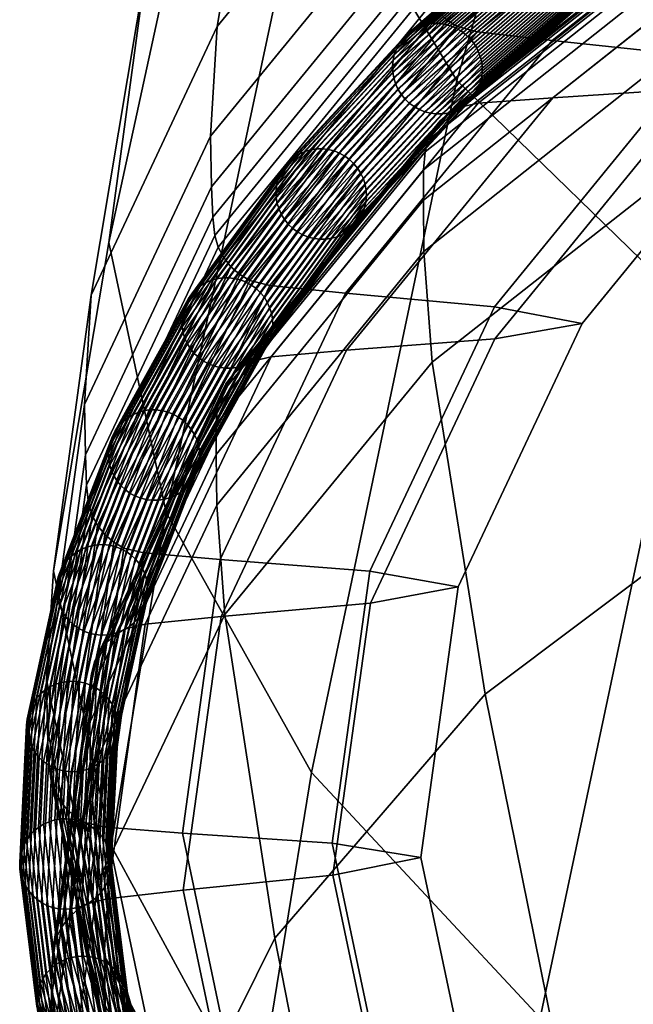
# Model space of a CAD drawing. Header units: millimetres. Extents: x -43 to 657, y -451 to 434.
# Tile 33 of 170: x 5 to 15, y 279 to 294. Entities that reach past the tile are written whole.
import ezdxf

# ---------------------------------------------------------------- set-up
doc = ezdxf.new("R2010")
doc.units = ezdxf.units.MM
doc.layers.add('_P - MAT - F_B - HOR', color=7, linetype='Continuous', lineweight=30, true_color=0xffbf7f)

msp = doc.modelspace()

# ---------------------------------------------------------------- meshes
at = {"layer": '_P - MAT - F_B - HOR'}
mesh = msp.add_polyface(dxfattribs=at)
corners = [(15.764, 289.455, 483.811), (12.124, 292.997, 506.526), (15.885, 306.139, 505.764), (19.619, 302.893, 483.475), (9.86, 282.216, 507.362), (7.596, 286.269, 531.61), (9.841, 296.797, 530.437), (6.701, 290.477, 556.557), (8.951, 300.816, 555.005), (13.601, 309.678, 529.138), (7.281, 294.738, 581.521), (9.515, 304.98, 579.584), (5.841, 285.359, 557.353), (6.427, 289.654, 582.472), (6.322, 287.952, 582.789), (8.287, 292.133, 607.269), (8.391, 293.841, 606.934), (9.242, 298.928, 605.839), (11.612, 290.337, 631.522), (11.742, 288.61, 631.754), (16.456, 292.319, 653.637), (16.322, 294.071, 653.421), (11.646, 297.822, 630.174), (12.511, 302.937, 628.958), (11.536, 296.103, 630.519), (16.274, 299.848, 652.445), (16.394, 301.577, 652.088), (10.406, 288.796, 607.635), (13.621, 292.73, 630.72), (15.907, 292.877, 630.261), (12.718, 288.975, 607.332), (18.303, 296.435, 652.47), (20.545, 296.545, 651.834), (21.866, 296.743, 651.437), (17.253, 293.097, 629.968), (14.079, 289.214, 607.129), (18.295, 297.328, 652.319), (13.608, 293.622, 630.565), (15.9, 293.376, 630.175), (20.54, 297.044, 651.75), (10.391, 289.687, 607.473), (12.709, 289.474, 607.241), (14.079, 289.214, 607.129), (17.253, 293.097, 629.968), (17.253, 293.097, 629.968), (21.866, 296.743, 651.437), (16.282, 299.049, 652.579), (22.754, 302.568, 673.198), (22.748, 303.368, 673.06), (16.296, 298.574, 652.657), (22.766, 302.092, 673.277), (6.336, 287.164, 582.935), (8.301, 291.342, 607.412), (8.374, 287.646, 608.084), (8.372, 287.172, 608.171), (11.603, 291.132, 631.383), (11.607, 291.607, 631.299), (16.317, 294.869, 653.285), (16.323, 295.344, 653.202), (11.548, 295.308, 630.657), (8.32, 290.868, 607.497), (11.564, 294.833, 630.738), (11.63, 291.889, 631.245), (8.397, 287.928, 608.03), (16.347, 295.626, 653.147), (16.397, 295.81, 653.102), (11.68, 292.073, 631.203), (8.446, 288.113, 607.991), (11.759, 292.231, 631.161), (8.526, 288.271, 607.953), (16.476, 295.966, 653.054), (16.582, 296.104, 653.001), (11.867, 292.37, 631.116), (8.635, 288.412, 607.914), (11.999, 292.487, 631.07), (8.768, 288.531, 607.877), (16.712, 296.219, 652.945), (16.861, 296.306, 652.889), (12.15, 292.577, 631.025), (8.92, 288.623, 607.842), (12.457, 292.644, 630.955), (9.229, 288.694, 607.792), (17.161, 296.368, 652.796), (11.595, 294.55, 630.782), (16.325, 298.29, 652.697), (8.352, 290.585, 607.545), (8.407, 290.4, 607.572), (11.649, 294.364, 630.804), (16.378, 298.102, 652.715), (11.733, 294.203, 630.816), (16.459, 297.94, 652.72), (8.492, 290.24, 607.591), (8.605, 290.097, 607.604), (11.845, 294.058, 630.821), (16.568, 297.793, 652.715), (11.98, 293.935, 630.817), (16.7, 297.668, 652.7), (8.742, 289.976, 607.61), (8.898, 289.883, 607.61), (12.133, 293.839, 630.805), (16.85, 297.569, 652.676), (12.441, 293.758, 630.761), (17.152, 297.483, 652.608), (9.21, 289.807, 607.588)]
mesh.append_faces([[corners[k] for k in face] for face in [(0, 1, 2, 3), (4, 5, 6, 1), (5, 7, 8, 6), (1, 6, 9, 2), (10, 11, 8, 7), (7, 12, 13, 10), (13, 14, 15, 16), (10, 13, 16, 17), (18, 19, 20, 21), (17, 16, 22, 23), (16, 15, 24, 22), (22, 24, 25, 26), (27, 28, 29, 30), (28, 31, 32, 29), (29, 32, 33, 34), (30, 29, 34, 35), (36, 37, 38, 39), (37, 40, 41, 38), (38, 41, 42, 43), (39, 38, 44, 45), (25, 46, 47, 48), (46, 49, 50, 47), (14, 51, 52, 15), (53, 54, 55, 56), (55, 18, 21, 57), (56, 55, 57, 58), (15, 52, 59, 24), (52, 60, 61, 59), (59, 61, 49, 46), (24, 59, 46, 25), (53, 56, 62, 63), (56, 58, 64, 62), (62, 64, 65, 66), (63, 62, 66, 67), (67, 66, 68, 69), (66, 65, 70, 68), (68, 70, 71, 72), (69, 68, 72, 73), (73, 72, 74, 75), (72, 71, 76, 74), (74, 76, 77, 78), (75, 74, 78, 79), (79, 78, 80, 81), (78, 77, 82, 80), (80, 82, 31, 28), (81, 80, 28, 27), (49, 61, 83, 84), (61, 60, 85, 83), (83, 85, 86, 87), (84, 83, 87, 88), (88, 87, 89, 90), (87, 86, 91, 89), (89, 91, 92, 93), (90, 89, 93, 94), (94, 93, 95, 96), (93, 92, 97, 95), (95, 97, 98, 99), (96, 95, 99, 100), (100, 99, 101, 102), (99, 98, 103, 101), (101, 103, 40, 37), (102, 101, 37, 36)]])
mesh = msp.add_polyface(dxfattribs=at)
corners = [(11.277, 293.643, 630.827), (13.463, 295.544, 641.969), (13.525, 295.61, 641.943), (11.339, 293.709, 630.803), (16.055, 297.39, 652.787), (16.116, 297.455, 652.759), (16.184, 297.511, 652.73), (13.595, 295.666, 641.917), (11.339, 293.709, 630.803), (11.409, 293.766, 630.78), (11.409, 293.766, 630.78), (13.671, 295.713, 641.892), (11.487, 293.813, 630.758), (16.26, 297.557, 652.702), (16.342, 297.592, 652.673), (13.754, 295.748, 641.867), (11.57, 293.849, 630.736), (13.318, 295.216, 642.058), (15.911, 297.063, 652.883), (15.931, 297.152, 652.862), (13.338, 295.305, 642.039), (15.961, 297.238, 652.839), (13.369, 295.391, 642.017), (16.003, 297.317, 652.814), (13.411, 295.471, 641.993), (13.356, 294.852, 642.112), (15.948, 296.699, 652.935), (15.922, 296.788, 652.927), (13.329, 294.941, 642.103), (15.906, 296.879, 652.915), (13.313, 295.032, 642.091), (15.903, 296.972, 652.901), (13.31, 295.125, 642.076), (13.567, 294.549, 642.114), (16.157, 296.394, 652.929), (16.092, 296.459, 652.936), (13.501, 294.614, 642.119), (16.034, 296.533, 652.939), (13.443, 294.687, 642.12), (15.986, 296.613, 652.939), (13.394, 294.767, 642.117), (13.896, 294.388, 642.066), (16.482, 296.231, 652.866), (16.394, 296.255, 652.887), (13.807, 294.412, 642.082), (16.31, 296.291, 652.904), (13.722, 294.447, 642.096), (16.231, 296.337, 652.918), (13.642, 294.493, 642.107), (14.253, 294.413, 641.978), (16.835, 296.253, 652.765), (16.749, 296.23, 652.792), (14.166, 294.389, 642.003), (16.661, 296.218, 652.819), (14.077, 294.377, 642.026), (16.571, 296.219, 652.844), (13.986, 294.376, 642.047), (14.481, 294.551, 641.902), (17.061, 296.39, 652.678), (16.992, 296.334, 652.707), (14.411, 294.495, 641.928), (16.916, 296.288, 652.736), (14.335, 294.449, 641.953), (12.261, 293.718, 630.626), (14.439, 295.613, 641.73), (14.505, 295.547, 641.726), (12.328, 293.653, 630.624), (17.019, 297.452, 652.509), (17.085, 297.386, 652.502), (12.328, 293.653, 630.624), (14.564, 295.474, 641.725), (12.387, 293.58, 630.625), (11.93, 293.876, 630.662), (14.111, 295.773, 641.779), (14.199, 295.75, 641.763), (12.019, 293.853, 630.649), (16.694, 297.615, 652.571), (16.782, 297.59, 652.551), (16.866, 297.555, 652.534), (14.284, 295.714, 641.749), (12.019, 293.853, 630.649), (12.105, 293.819, 630.639), (12.105, 293.819, 630.639), (14.365, 295.669, 641.738), (12.186, 293.773, 630.631), (16.946, 297.508, 652.52), (12.261, 293.718, 630.626), (13.84, 295.772, 641.842), (11.657, 293.874, 630.715), (16.427, 297.616, 652.645), (16.516, 297.627, 652.619), (13.93, 295.785, 641.819), (11.657, 293.874, 630.715), (11.747, 293.887, 630.695), (11.747, 293.887, 630.695), (14.02, 295.785, 641.798), (11.839, 293.887, 630.678), (16.605, 297.627, 652.594), (11.93, 293.876, 630.662)]
mesh.append_faces([[corners[k] for k in face] for face in [(0, 1, 2, 3), (1, 4, 5, 2), (2, 5, 6, 7), (8, 2, 7, 9), (10, 7, 11, 12), (7, 6, 13, 11), (11, 13, 14, 15), (12, 11, 15, 16), (17, 18, 19, 20), (20, 19, 21, 22), (22, 21, 23, 24), (24, 23, 4, 1), (25, 26, 27, 28), (28, 27, 29, 30), (30, 29, 31, 32), (32, 31, 18, 17), (33, 34, 35, 36), (36, 35, 37, 38), (38, 37, 39, 40), (40, 39, 26, 25), (41, 42, 43, 44), (44, 43, 45, 46), (46, 45, 47, 48), (48, 47, 34, 33), (49, 50, 51, 52), (52, 51, 53, 54), (54, 53, 55, 56), (56, 55, 42, 41), (57, 58, 59, 60), (60, 59, 61, 62), (62, 61, 50, 49), (63, 64, 65, 66), (64, 67, 68, 65), (69, 65, 70, 71), (72, 73, 74, 75), (73, 76, 77, 74), (74, 77, 78, 79), (80, 74, 79, 81), (82, 79, 83, 84), (79, 78, 85, 83), (83, 85, 67, 64), (84, 83, 64, 86), (16, 15, 87, 88), (15, 14, 89, 87), (87, 89, 90, 91), (92, 87, 91, 93), (94, 91, 95, 96), (91, 90, 97, 95), (95, 97, 76, 73), (96, 95, 73, 98)]])
mesh = msp.add_polyface(dxfattribs=at)
corners = [(11.13, 293.314, 630.911), (13.318, 295.216, 642.058), (13.338, 295.305, 642.039), (11.15, 293.403, 630.892), (11.15, 293.403, 630.892), (13.369, 295.391, 642.017), (11.182, 293.489, 630.871), (11.182, 293.489, 630.871), (13.411, 295.471, 641.993), (11.224, 293.569, 630.849), (13.463, 295.544, 641.969), (11.277, 293.643, 630.827), (11.168, 292.95, 630.966), (13.356, 294.852, 642.112), (13.329, 294.941, 642.103), (11.141, 293.039, 630.956), (11.141, 293.039, 630.956), (13.313, 295.032, 642.091), (11.126, 293.13, 630.943), (11.126, 293.13, 630.943), (13.31, 295.125, 642.076), (11.122, 293.223, 630.928), (11.13, 293.314, 630.911), (11.382, 292.648, 630.976), (13.567, 294.549, 642.114), (13.501, 294.614, 642.119), (11.315, 292.713, 630.978), (11.315, 292.713, 630.978), (13.443, 294.687, 642.12), (11.256, 292.786, 630.977), (11.256, 292.786, 630.977), (13.394, 294.767, 642.117), (11.207, 292.865, 630.973), (11.168, 292.95, 630.966), (11.713, 292.49, 630.94), (13.896, 294.388, 642.066), (13.807, 294.412, 642.082), (11.624, 292.513, 630.953), (11.624, 292.513, 630.953), (13.722, 294.447, 642.096), (11.538, 292.547, 630.964), (11.538, 292.547, 630.964), (13.642, 294.493, 642.107), (11.457, 292.593, 630.972), (11.382, 292.648, 630.976), (12.073, 292.517, 630.867), (14.253, 294.413, 641.978), (14.166, 294.389, 642.003), (11.986, 292.492, 630.888), (11.986, 292.492, 630.888), (14.077, 294.377, 642.026), (11.896, 292.479, 630.907), (11.896, 292.479, 630.907), (13.986, 294.376, 642.047), (11.804, 292.479, 630.925), (11.713, 292.49, 630.94), (10.56, 290.773, 619.347), (12.366, 292.723, 630.776), (12.304, 292.657, 630.799), (10.498, 290.706, 619.368), (12.233, 292.6, 630.822), (10.427, 290.649, 619.389), (12.366, 292.723, 630.776), (14.543, 294.617, 641.876), (14.481, 294.551, 641.902), (12.304, 292.657, 630.799), (12.304, 292.657, 630.799), (14.411, 294.495, 641.928), (12.233, 292.6, 630.822), (12.233, 292.6, 630.822), (14.335, 294.449, 641.953), (12.156, 292.553, 630.845), (12.073, 292.517, 630.867), (10.708, 291.103, 619.268), (12.513, 293.052, 630.692), (12.493, 292.962, 630.711), (10.688, 291.013, 619.287), (12.461, 292.877, 630.731), (10.656, 290.927, 619.306), (12.513, 293.052, 630.692), (14.688, 294.945, 641.786), (14.668, 294.856, 641.806), (12.493, 292.962, 630.711), (12.493, 292.962, 630.711), (14.637, 294.77, 641.828), (12.461, 292.877, 630.731), (12.461, 292.877, 630.731), (14.637, 294.77, 641.828), (14.595, 294.69, 641.852), (12.419, 292.796, 630.753), (12.366, 292.723, 630.776), (10.656, 290.927, 619.306), (12.461, 292.877, 630.731), (12.419, 292.796, 630.753), (10.613, 290.847, 619.326), (12.419, 292.796, 630.753), (12.366, 292.723, 630.776), (10.669, 291.467, 619.212), (12.474, 293.416, 630.637), (12.501, 293.327, 630.647), (10.697, 291.378, 619.223), (12.517, 293.236, 630.659), (10.712, 291.287, 619.236), (12.474, 293.416, 630.637), (14.65, 295.309, 641.733), (14.677, 295.22, 641.742), (12.501, 293.327, 630.647), (12.501, 293.327, 630.647), (14.693, 295.129, 641.754), (12.517, 293.236, 630.659), (12.517, 293.236, 630.659), (14.696, 295.036, 641.769), (12.521, 293.143, 630.674), (12.513, 293.052, 630.692), (12.521, 293.143, 630.674), (10.716, 291.194, 619.251), (12.521, 293.143, 630.674), (12.513, 293.052, 630.692), (10.454, 291.767, 619.194), (12.261, 293.718, 630.626), (12.328, 293.653, 630.624), (10.522, 291.703, 619.194), (12.387, 293.58, 630.625), (10.581, 291.63, 619.197), (12.387, 293.58, 630.625), (14.564, 295.474, 641.725), (14.612, 295.395, 641.728), (12.436, 293.501, 630.63), (12.474, 293.416, 630.637), (12.436, 293.501, 630.63), (10.631, 291.551, 619.203), (12.436, 293.501, 630.63), (12.474, 293.416, 630.637), (10.379, 291.822, 619.196), (12.186, 293.773, 630.631), (12.261, 293.718, 630.626)]
mesh.append_faces([[corners[k] for k in face] for face in [(0, 1, 2, 3), (4, 2, 5, 6), (7, 5, 8, 9), (9, 8, 10, 11), (12, 13, 14, 15), (16, 14, 17, 18), (19, 17, 20, 21), (21, 20, 1, 22), (23, 24, 25, 26), (27, 25, 28, 29), (30, 28, 31, 32), (32, 31, 13, 33), (34, 35, 36, 37), (38, 36, 39, 40), (41, 39, 42, 43), (43, 42, 24, 44), (45, 46, 47, 48), (49, 47, 50, 51), (52, 50, 53, 54), (54, 53, 35, 55), (56, 57, 58, 59), (59, 58, 60, 61), (62, 63, 64, 65), (66, 64, 67, 68), (69, 67, 70, 71), (71, 70, 46, 72), (73, 74, 75, 76), (76, 75, 77, 78), (79, 80, 81, 82), (83, 81, 84, 85), (86, 87, 88, 89), (89, 88, 63, 90), (91, 92, 93, 94), (94, 95, 96, 56), (97, 98, 99, 100), (100, 99, 101, 102), (103, 104, 105, 106), (107, 105, 108, 109), (110, 108, 111, 112), (112, 111, 80, 113), (102, 101, 114, 115), (115, 116, 117, 73), (118, 119, 120, 121), (121, 120, 122, 123), (124, 125, 126, 127), (127, 126, 104, 128), (123, 122, 129, 130), (130, 131, 132, 97), (133, 134, 135, 118)]])
mesh = msp.add_polyface(dxfattribs=at)
corners = [(7.996, 289.675, 607.572), (9.464, 291.686, 619.359), (9.526, 291.753, 619.338), (8.059, 289.742, 607.554), (11.277, 293.643, 630.827), (11.339, 293.709, 630.803), (11.409, 293.766, 630.78), (9.597, 291.81, 619.317), (8.13, 289.8, 607.535), (9.675, 291.857, 619.297), (8.209, 289.847, 607.518), (11.487, 293.813, 630.758), (11.487, 293.813, 630.758), (11.57, 293.849, 630.736), (9.759, 291.894, 619.278), (8.293, 289.885, 607.502), (9.316, 291.356, 619.438), (11.13, 293.314, 630.911), (11.15, 293.403, 630.892), (9.336, 291.446, 619.419), (11.182, 293.489, 630.871), (9.368, 291.532, 619.4), (7.9, 289.52, 607.61), (9.411, 291.612, 619.38), (7.943, 289.601, 607.591), (11.224, 293.569, 630.849), (11.224, 293.569, 630.849), (11.277, 293.643, 630.827), (9.355, 290.993, 619.494), (11.168, 292.95, 630.966), (11.141, 293.039, 630.956), (9.327, 291.081, 619.483), (11.126, 293.13, 630.943), (9.311, 291.173, 619.47), (11.122, 293.223, 630.928), (9.308, 291.265, 619.455), (11.122, 293.223, 630.928), (11.13, 293.314, 630.911), (9.569, 290.692, 619.512), (11.382, 292.648, 630.976), (11.315, 292.713, 630.978), (9.502, 290.756, 619.512), (11.256, 292.786, 630.977), (9.443, 290.829, 619.508), (11.207, 292.865, 630.973), (9.393, 290.908, 619.503), (11.207, 292.865, 630.973), (11.168, 292.95, 630.966), (9.903, 290.536, 619.488), (11.713, 292.49, 630.94), (11.624, 292.513, 630.953), (9.813, 290.558, 619.498), (11.538, 292.547, 630.964), (9.726, 290.592, 619.505), (11.457, 292.593, 630.972), (9.645, 290.637, 619.51), (11.457, 292.593, 630.972), (11.382, 292.648, 630.976), (10.265, 290.565, 619.428), (12.073, 292.517, 630.867), (11.986, 292.492, 630.888), (10.177, 290.54, 619.445), (11.896, 292.479, 630.907), (10.087, 290.526, 619.462), (11.804, 292.479, 630.925), (9.995, 290.525, 619.476), (11.804, 292.479, 630.925), (11.713, 292.49, 630.94), (10.427, 290.649, 619.389), (12.233, 292.6, 630.822), (12.156, 292.553, 630.845), (10.349, 290.602, 619.408), (12.156, 292.553, 630.845), (12.073, 292.517, 630.867), (8.992, 289.762, 607.44), (10.454, 291.767, 619.194), (10.522, 291.703, 619.194), (9.06, 289.698, 607.443), (10.581, 291.63, 619.197), (9.12, 289.626, 607.448), (10.631, 291.551, 619.203), (9.169, 289.547, 607.456), (8.657, 289.916, 607.453), (10.121, 291.923, 619.218), (10.211, 291.901, 619.208), (8.747, 289.894, 607.447), (11.93, 293.876, 630.662), (12.019, 293.853, 630.649), (12.105, 293.819, 630.639), (10.298, 291.867, 619.2), (8.834, 289.861, 607.442), (10.379, 291.822, 619.196), (8.916, 289.816, 607.44), (12.186, 293.773, 630.631), (9.846, 291.919, 619.261), (8.381, 289.91, 607.487), (11.57, 293.849, 630.736), (11.657, 293.874, 630.715), (11.747, 293.887, 630.695), (9.937, 291.933, 619.244), (8.472, 289.924, 607.474), (10.029, 291.934, 619.23), (8.565, 289.926, 607.463), (11.839, 293.887, 630.678), (11.839, 293.887, 630.678), (11.93, 293.876, 630.662)]
mesh.append_faces([[corners[k] for k in face] for face in [(0, 1, 2, 3), (1, 4, 5, 2), (2, 5, 6, 7), (3, 2, 7, 8), (8, 7, 9, 10), (7, 6, 11, 9), (9, 12, 13, 14), (10, 9, 14, 15), (16, 17, 18, 19), (19, 18, 20, 21), (22, 21, 23, 24), (21, 20, 25, 23), (23, 26, 27, 1), (24, 23, 1, 0), (28, 29, 30, 31), (31, 30, 32, 33), (33, 32, 34, 35), (35, 36, 37, 16), (38, 39, 40, 41), (41, 40, 42, 43), (43, 42, 44, 45), (45, 46, 47, 28), (48, 49, 50, 51), (51, 50, 52, 53), (53, 52, 54, 55), (55, 56, 57, 38), (58, 59, 60, 61), (61, 60, 62, 63), (63, 62, 64, 65), (65, 66, 67, 48), (68, 69, 70, 71), (71, 72, 73, 58), (74, 75, 76, 77), (77, 76, 78, 79), (79, 78, 80, 81), (82, 83, 84, 85), (83, 86, 87, 84), (84, 87, 88, 89), (85, 84, 89, 90), (90, 89, 91, 92), (89, 88, 93, 91), (92, 91, 75, 74), (15, 14, 94, 95), (14, 96, 97, 94), (94, 97, 98, 99), (95, 94, 99, 100), (100, 99, 101, 102), (99, 98, 103, 101), (101, 104, 105, 83), (102, 101, 83, 82)]])
mesh = msp.add_polyface(dxfattribs=at)
corners = [(18.531, 274.801, 462.748), (13.422, 278.396, 484.379), (15.764, 289.455, 483.811), (20.952, 286.12, 462.401), (9.86, 282.216, 507.362), (12.124, 292.997, 506.526), (8.997, 276.917, 507.876), (6.737, 281.075, 532.256), (7.596, 286.269, 531.61), (6.63, 279.369, 532.528), (5.733, 283.659, 557.647), (5.841, 285.359, 557.353), (6.701, 290.477, 556.557), (6.322, 287.952, 582.789), (6.427, 289.654, 582.472), (8.384, 286.381, 608.315), (8.511, 284.679, 608.569), (11.742, 288.61, 631.754), (11.612, 290.337, 631.522), (9.287, 279.636, 609.092), (12.565, 283.435, 632.179), (17.339, 287.019, 653.977), (16.456, 292.319, 653.637), (6.542, 280.532, 584.126), (7.296, 275.612, 584.773), (6.418, 282.21, 583.853), (10.391, 289.687, 607.473), (8.437, 285.536, 583.127), (10.769, 285.352, 583.038), (12.709, 289.474, 607.241), (7.848, 281.272, 558.103), (10.183, 281.116, 558.148), (11.562, 280.89, 558.2), (12.146, 285.109, 583.01), (14.079, 289.214, 607.129), (7.862, 280.382, 558.269), (8.452, 284.646, 583.292), (10.777, 284.854, 583.13), (10.19, 280.618, 558.241), (10.406, 288.796, 607.635), (12.718, 288.975, 607.332), (14.079, 289.214, 607.129), (12.146, 285.109, 583.01), (12.146, 285.109, 583.01), (11.562, 280.89, 558.2), (5.747, 282.874, 557.792), (6.336, 287.164, 582.935), (5.764, 282.402, 557.88), (6.354, 286.692, 583.022), (8.32, 290.868, 607.497), (8.301, 291.342, 607.412), (5.814, 279.181, 558.478), (5.811, 278.709, 558.566), (6.406, 282.998, 583.707), (6.408, 283.471, 583.619), (5.821, 277.924, 558.712), (8.372, 287.172, 608.171), (8.374, 287.646, 608.084), (11.603, 291.132, 631.383), (6.645, 278.587, 532.674), (6.663, 278.116, 532.762), (6.695, 277.834, 532.816), (5.796, 282.12, 557.932), (6.431, 283.754, 583.566), (5.837, 279.464, 558.427), (8.397, 287.928, 608.03), (8.446, 288.113, 607.991), (6.481, 283.939, 583.53), (5.887, 279.65, 558.393), (6.561, 284.098, 583.496), (5.968, 279.81, 558.365), (8.526, 288.271, 607.953), (8.635, 288.412, 607.914), (6.67, 284.241, 583.464), (6.077, 279.954, 558.339), (6.804, 284.361, 583.435), (6.211, 280.076, 558.317), (8.768, 288.531, 607.877), (8.92, 288.623, 607.842), (6.957, 284.454, 583.409), (6.365, 280.172, 558.3), (7.268, 284.53, 583.377), (6.676, 280.251, 558.286), (9.229, 288.694, 607.792), (6.387, 286.409, 583.072), (8.352, 290.585, 607.545), (5.852, 281.936, 557.966), (6.442, 286.225, 583.103), (8.407, 290.4, 607.572), (6.528, 286.066, 583.127), (8.492, 290.24, 607.591), (5.937, 281.778, 557.995), (6.051, 281.638, 558.021), (6.642, 285.925, 583.147), (8.605, 290.097, 607.604), (6.779, 285.806, 583.162), (8.742, 289.976, 607.61), (6.189, 281.521, 558.044), (6.345, 281.431, 558.062), (6.936, 285.714, 583.172), (8.898, 289.883, 607.61), (7.249, 285.642, 583.169), (9.21, 289.807, 607.588), (6.659, 281.363, 558.078)]
mesh.append_faces([[corners[k] for k in face] for face in [(0, 1, 2, 3), (1, 4, 5, 2), (4, 6, 7, 8), (7, 9, 10, 11), (8, 7, 11, 12), (11, 10, 13, 14), (15, 16, 17, 18), (16, 19, 20, 17), (17, 20, 21, 22), (23, 24, 19, 16), (25, 23, 16, 15), (26, 27, 28, 29), (27, 30, 31, 28), (28, 31, 32, 33), (29, 28, 33, 34), (35, 36, 37, 38), (36, 39, 40, 37), (37, 40, 41, 42), (38, 37, 43, 44), (10, 45, 46, 13), (45, 47, 48, 46), (46, 48, 49, 50), (51, 52, 53, 54), (52, 55, 25, 53), (53, 25, 15, 56), (54, 53, 56, 57), (56, 15, 18, 58), (59, 60, 47, 45), (9, 59, 45, 10), (47, 60, 61, 62), (51, 54, 63, 64), (54, 57, 65, 63), (63, 65, 66, 67), (64, 63, 67, 68), (68, 67, 69, 70), (67, 66, 71, 69), (69, 71, 72, 73), (70, 69, 73, 74), (74, 73, 75, 76), (73, 72, 77, 75), (75, 77, 78, 79), (76, 75, 79, 80), (80, 79, 81, 82), (79, 78, 83, 81), (81, 83, 39, 36), (82, 81, 36, 35), (49, 48, 84, 85), (48, 47, 62, 84), (84, 62, 86, 87), (85, 84, 87, 88), (88, 87, 89, 90), (87, 86, 91, 89), (89, 91, 92, 93), (90, 89, 93, 94), (94, 93, 95, 96), (93, 92, 97, 95), (95, 97, 98, 99), (96, 95, 99, 100), (100, 99, 101, 102), (99, 98, 103, 101), (101, 103, 30, 27), (102, 101, 27, 26)]])
mesh = msp.add_polyface(dxfattribs=at)
corners = [(6.855, 287.613, 595.487), (7.996, 289.675, 607.572), (8.059, 289.742, 607.554), (6.918, 287.68, 595.47), (8.13, 289.8, 607.535), (6.989, 287.738, 595.454), (8.209, 289.847, 607.518), (7.068, 287.786, 595.439), (8.293, 289.885, 607.502), (7.152, 287.824, 595.425), (6.758, 287.457, 595.522), (7.9, 289.52, 607.61), (7.943, 289.601, 607.591), (6.801, 287.538, 595.504), (7.854, 287.705, 595.386), (8.992, 289.762, 607.44), (9.06, 289.698, 607.443), (7.922, 287.641, 595.391), (9.12, 289.626, 607.448), (7.982, 287.57, 595.398), (9.169, 289.547, 607.456), (8.031, 287.491, 595.408), (9.208, 289.462, 607.466), (8.071, 287.407, 595.419), (7.518, 287.857, 595.389), (8.657, 289.916, 607.453), (8.747, 289.894, 607.447), (7.608, 287.836, 595.385), (8.834, 289.861, 607.442), (7.696, 287.803, 595.383), (8.916, 289.816, 607.44), (7.778, 287.759, 595.383), (8.381, 289.91, 607.487), (7.241, 287.85, 595.414), (8.472, 289.924, 607.474), (7.332, 287.865, 595.403), (8.565, 289.926, 607.463), (7.425, 287.867, 595.395), (7.848, 289.344, 607.646), (9.316, 291.356, 619.438), (9.336, 291.446, 619.419), (7.868, 289.434, 607.629), (9.368, 291.532, 619.4), (7.887, 288.981, 607.704), (9.355, 290.993, 619.494), (9.327, 291.081, 619.483), (7.859, 289.069, 607.692), (9.311, 291.173, 619.47), (7.843, 289.161, 607.678), (9.308, 291.265, 619.455), (7.84, 289.253, 607.663), (8.103, 288.682, 607.73), (9.569, 290.692, 619.512), (9.502, 290.756, 619.512), (8.034, 288.745, 607.727), (9.443, 290.829, 619.508), (7.975, 288.817, 607.721), (9.393, 290.908, 619.503), (7.926, 288.896, 607.714), (8.438, 288.527, 607.716), (9.903, 290.536, 619.488), (9.813, 290.558, 619.498), (8.347, 288.549, 607.723), (9.726, 290.592, 619.505), (8.26, 288.582, 607.728), (9.645, 290.637, 619.51), (8.178, 288.627, 607.73), (8.802, 288.559, 607.668), (10.265, 290.565, 619.428), (10.177, 290.54, 619.445), (8.714, 288.533, 607.683), (10.087, 290.526, 619.462), (8.622, 288.519, 607.696), (9.995, 290.525, 619.476), (8.53, 288.517, 607.707), (9.098, 288.768, 607.597), (10.56, 290.773, 619.347), (10.498, 290.706, 619.368), (9.035, 288.701, 607.616), (10.427, 290.649, 619.389), (8.964, 288.643, 607.634), (10.349, 290.602, 619.408), (8.886, 288.596, 607.652), (9.247, 289.099, 607.523), (10.708, 291.103, 619.268), (10.688, 291.013, 619.287), (9.227, 289.009, 607.541), (10.656, 290.927, 619.306), (9.195, 288.923, 607.56), (9.195, 288.923, 607.56), (10.656, 290.927, 619.306), (10.613, 290.847, 619.326), (9.152, 288.842, 607.579), (10.669, 291.467, 619.212), (10.697, 291.378, 619.223), (9.236, 289.374, 607.478), (10.712, 291.287, 619.236), (9.251, 289.283, 607.492), (10.716, 291.194, 619.251), (9.255, 289.19, 607.507), (10.631, 291.551, 619.203)]
mesh.append_faces([[corners[k] for k in face] for face in [(0, 1, 2, 3), (3, 2, 4, 5), (5, 4, 6, 7), (7, 6, 8, 9), (10, 11, 12, 13), (13, 12, 1, 0), (14, 15, 16, 17), (17, 16, 18, 19), (19, 18, 20, 21), (21, 20, 22, 23), (24, 25, 26, 27), (27, 26, 28, 29), (29, 28, 30, 31), (31, 30, 15, 14), (9, 8, 32, 33), (33, 32, 34, 35), (35, 34, 36, 37), (37, 36, 25, 24), (38, 39, 40, 41), (41, 40, 42, 11), (43, 44, 45, 46), (46, 45, 47, 48), (48, 47, 49, 50), (50, 49, 39, 38), (51, 52, 53, 54), (54, 53, 55, 56), (56, 55, 57, 58), (58, 57, 44, 43), (59, 60, 61, 62), (62, 61, 63, 64), (64, 63, 65, 66), (66, 65, 52, 51), (67, 68, 69, 70), (70, 69, 71, 72), (72, 71, 73, 74), (74, 73, 60, 59), (75, 76, 77, 78), (78, 77, 79, 80), (80, 79, 81, 82), (82, 81, 68, 67), (83, 84, 85, 86), (86, 85, 87, 88), (89, 90, 91, 92), (92, 91, 76, 75), (22, 93, 94, 95), (95, 94, 96, 97), (97, 96, 98, 99), (99, 98, 84, 83), (20, 100, 93, 22)]])
mesh = msp.add_polyface(dxfattribs=at)
corners = [(6.044, 285.51, 583.163), (6.855, 287.613, 595.487), (6.918, 287.68, 595.47), (6.107, 285.577, 583.148), (6.989, 287.738, 595.454), (6.179, 285.636, 583.134), (7.068, 287.786, 595.439), (6.258, 285.685, 583.121), (7.152, 287.824, 595.425), (6.342, 285.723, 583.11), (6.705, 287.281, 595.556), (7.848, 289.344, 607.646), (7.868, 289.434, 607.629), (6.726, 287.371, 595.539), (7.9, 289.52, 607.61), (6.758, 287.457, 595.522), (5.915, 285.268, 583.211), (5.947, 285.354, 583.194), (6.801, 287.538, 595.504), (5.991, 285.435, 583.178), (6.744, 286.918, 595.615), (7.887, 288.981, 607.704), (7.859, 289.069, 607.692), (6.717, 287.006, 595.602), (7.843, 289.161, 607.678), (6.701, 287.098, 595.588), (7.84, 289.253, 607.663), (6.697, 287.19, 595.572), (6.961, 286.62, 595.647), (8.103, 288.682, 607.73), (8.034, 288.745, 607.727), (6.893, 286.683, 595.642), (7.975, 288.817, 607.721), (6.833, 286.755, 595.635), (7.926, 288.896, 607.714), (6.784, 286.834, 595.626), (7.297, 286.467, 595.645), (8.438, 288.527, 607.716), (8.347, 288.549, 607.723), (7.207, 286.489, 595.649), (8.26, 288.582, 607.728), (7.119, 286.522, 595.651), (8.178, 288.627, 607.73), (7.037, 286.566, 595.65), (7.663, 286.501, 595.608), (8.802, 288.559, 607.668), (8.714, 288.533, 607.683), (7.574, 286.474, 595.62), (8.622, 288.519, 607.696), (7.483, 286.46, 595.63), (8.53, 288.517, 607.707), (7.39, 286.458, 595.638), (7.96, 286.711, 595.547), (9.098, 288.768, 607.597), (9.035, 288.701, 607.616), (7.897, 286.645, 595.563), (8.964, 288.643, 607.634), (7.826, 286.586, 595.579), (8.886, 288.596, 607.652), (7.748, 286.538, 595.594), (8.11, 287.043, 595.477), (9.247, 289.099, 607.523), (9.227, 289.009, 607.541), (8.089, 286.953, 595.494), (9.195, 288.923, 607.56), (8.057, 286.867, 595.512), (8.057, 286.867, 595.512), (9.195, 288.923, 607.56), (9.152, 288.842, 607.579), (8.014, 286.786, 595.529), (7.263, 285.31, 583.131), (8.071, 287.407, 595.419), (8.098, 287.318, 595.431), (7.291, 285.222, 583.145), (9.208, 289.462, 607.466), (9.236, 289.374, 607.478), (9.251, 289.283, 607.492), (8.114, 287.227, 595.446), (9.255, 289.19, 607.507), (8.118, 287.135, 595.461), (7.046, 285.607, 583.092), (7.854, 287.705, 595.386), (7.922, 287.641, 595.391), (7.114, 285.544, 583.099), (7.982, 287.57, 595.398), (7.174, 285.472, 583.108), (8.031, 287.491, 595.408), (7.224, 285.394, 583.119), (6.709, 285.758, 583.085), (7.518, 287.857, 595.389), (7.608, 287.836, 595.385), (6.8, 285.737, 583.083), (7.696, 287.803, 595.383), (6.887, 285.704, 583.084), (7.778, 287.759, 595.383), (6.97, 285.661, 583.087), (7.241, 287.85, 595.414), (6.431, 285.749, 583.101), (7.332, 287.865, 595.403), (6.523, 285.764, 583.094), (7.425, 287.867, 595.395), (6.616, 285.767, 583.088)]
mesh.append_faces([[corners[k] for k in face] for face in [(0, 1, 2, 3), (3, 2, 4, 5), (5, 4, 6, 7), (7, 6, 8, 9), (10, 11, 12, 13), (13, 12, 14, 15), (16, 13, 15, 17), (17, 15, 18, 19), (19, 18, 1, 0), (20, 21, 22, 23), (23, 22, 24, 25), (25, 24, 26, 27), (27, 26, 11, 10), (28, 29, 30, 31), (31, 30, 32, 33), (33, 32, 34, 35), (35, 34, 21, 20), (36, 37, 38, 39), (39, 38, 40, 41), (41, 40, 42, 43), (43, 42, 29, 28), (44, 45, 46, 47), (47, 46, 48, 49), (49, 48, 50, 51), (51, 50, 37, 36), (52, 53, 54, 55), (55, 54, 56, 57), (57, 56, 58, 59), (59, 58, 45, 44), (60, 61, 62, 63), (63, 62, 64, 65), (66, 67, 68, 69), (69, 68, 53, 52), (70, 71, 72, 73), (71, 74, 75, 72), (72, 75, 76, 77), (77, 76, 78, 79), (79, 78, 61, 60), (80, 81, 82, 83), (83, 82, 84, 85), (85, 84, 86, 87), (87, 86, 71, 70), (88, 89, 90, 91), (91, 90, 92, 93), (93, 92, 94, 95), (95, 94, 81, 80), (9, 8, 96, 97), (97, 96, 98, 99), (99, 98, 100, 101), (101, 100, 89, 88)]])
mesh = msp.add_polyface(dxfattribs=at)
corners = [(5.578, 283.379, 570.674), (6.044, 285.51, 583.163), (6.107, 285.577, 583.148), (5.642, 283.447, 570.661), (6.179, 285.636, 583.134), (5.713, 283.506, 570.649), (6.258, 285.685, 583.121), (5.792, 283.555, 570.639), (6.342, 285.723, 583.11), (5.877, 283.593, 570.63), (5.429, 283.046, 570.734), (5.895, 285.178, 583.227), (5.915, 285.268, 583.211), (5.449, 283.136, 570.718), (5.947, 285.354, 583.194), (5.481, 283.222, 570.703), (6.705, 287.281, 595.556), (6.726, 287.371, 595.539), (5.991, 285.435, 583.178), (5.525, 283.304, 570.688), (5.934, 284.814, 583.287), (6.744, 286.918, 595.615), (6.717, 287.006, 595.602), (5.906, 284.903, 583.274), (6.701, 287.098, 595.588), (5.89, 284.994, 583.259), (6.697, 287.19, 595.572), (5.886, 285.086, 583.243), (6.151, 284.518, 583.326), (6.961, 286.62, 595.647), (6.893, 286.683, 595.642), (6.083, 284.581, 583.319), (6.833, 286.755, 595.635), (6.023, 284.652, 583.31), (6.784, 286.834, 595.626), (5.973, 284.73, 583.299), (6.488, 284.367, 583.334), (7.297, 286.467, 595.645), (7.207, 286.489, 595.649), (6.397, 284.388, 583.335), (7.119, 286.522, 595.651), (6.31, 284.42, 583.334), (7.037, 286.566, 595.65), (6.227, 284.464, 583.331), (6.855, 284.402, 583.308), (7.663, 286.501, 595.608), (7.574, 286.474, 595.62), (6.766, 284.375, 583.318), (7.483, 286.46, 595.63), (6.674, 284.36, 583.325), (7.39, 286.458, 595.638), (6.581, 284.357, 583.331), (7.153, 284.614, 583.256), (7.96, 286.711, 595.547), (7.897, 286.645, 595.563), (7.09, 284.547, 583.271), (7.826, 286.586, 595.579), (7.018, 284.489, 583.285), (7.748, 286.538, 595.594), (6.939, 284.44, 583.297), (7.302, 284.947, 583.191), (8.11, 287.043, 595.477), (8.089, 286.953, 595.494), (7.282, 284.857, 583.208), (8.057, 286.867, 595.512), (7.25, 284.771, 583.224), (7.25, 284.771, 583.224), (8.057, 286.867, 595.512), (8.014, 286.786, 595.529), (7.206, 284.689, 583.24), (6.799, 283.185, 570.678), (7.263, 285.31, 583.131), (7.291, 285.222, 583.145), (6.826, 283.097, 570.693), (8.098, 287.318, 595.431), (8.114, 287.227, 595.446), (7.307, 285.131, 583.16), (8.118, 287.135, 595.461), (7.311, 285.039, 583.175), (6.581, 283.481, 570.633), (7.046, 285.607, 583.092), (7.114, 285.544, 583.099), (6.65, 283.418, 570.642), (7.174, 285.472, 583.108), (6.709, 283.347, 570.653), (7.224, 285.394, 583.119), (6.759, 283.269, 570.665), (6.244, 283.63, 570.615), (6.709, 285.758, 583.085), (6.8, 285.737, 583.083), (6.335, 283.61, 570.617), (6.887, 285.704, 583.084), (6.422, 283.578, 570.62), (6.97, 285.661, 583.087), (6.505, 283.534, 570.626), (6.431, 285.749, 583.101), (5.966, 283.62, 570.624), (6.523, 285.764, 583.094), (6.058, 283.636, 570.619), (6.616, 285.767, 583.088), (6.151, 283.639, 570.616)]
mesh.append_faces([[corners[k] for k in face] for face in [(0, 1, 2, 3), (3, 2, 4, 5), (5, 4, 6, 7), (7, 6, 8, 9), (10, 11, 12, 13), (13, 12, 14, 15), (11, 16, 17, 12), (15, 14, 18, 19), (19, 18, 1, 0), (20, 21, 22, 23), (23, 22, 24, 25), (25, 24, 26, 27), (27, 26, 16, 11), (28, 29, 30, 31), (31, 30, 32, 33), (33, 32, 34, 35), (35, 34, 21, 20), (36, 37, 38, 39), (39, 38, 40, 41), (41, 40, 42, 43), (43, 42, 29, 28), (44, 45, 46, 47), (47, 46, 48, 49), (49, 48, 50, 51), (51, 50, 37, 36), (52, 53, 54, 55), (55, 54, 56, 57), (57, 56, 58, 59), (59, 58, 45, 44), (60, 61, 62, 63), (63, 62, 64, 65), (66, 67, 68, 69), (69, 68, 53, 52), (70, 71, 72, 73), (72, 74, 75, 76), (76, 75, 77, 78), (78, 77, 61, 60), (79, 80, 81, 82), (82, 81, 83, 84), (84, 83, 85, 86), (86, 85, 71, 70), (87, 88, 89, 90), (90, 89, 91, 92), (92, 91, 93, 94), (94, 93, 80, 79), (9, 8, 95, 96), (96, 95, 97, 98), (98, 97, 99, 100), (100, 99, 88, 87)]])
mesh = msp.add_polyface(dxfattribs=at)
corners = [(17.339, 287.019, 653.977), (12.565, 283.435, 632.179), (14.678, 272.983, 632.811), (19.6, 276.289, 654.398), (9.287, 279.636, 609.092), (11.283, 269.474, 609.964), (7.296, 275.612, 584.773), (9.241, 265.725, 585.951), (8.997, 276.917, 507.876), (8.895, 275.202, 508.131), (6.63, 279.369, 532.528), (6.737, 281.075, 532.256), (6.844, 271.997, 533.909), (7.56, 267.224, 534.835), (6.683, 271.44, 559.789), (5.942, 276.265, 559.004), (6.726, 273.642, 533.596), (5.821, 277.924, 558.712), (18.531, 274.801, 462.748), (17.632, 269.28, 463.084), (12.537, 272.982, 484.79), (13.422, 278.396, 484.379), (12.446, 271.257, 485.035), (9.86, 282.216, 507.362), (6.542, 280.532, 584.126), (6.418, 282.21, 583.853), (7.848, 281.272, 558.103), (8.743, 277.017, 533.106), (11.072, 276.896, 533.285), (10.183, 281.116, 558.148), (11.009, 272.901, 508.842), (13.321, 272.831, 509.165), (14.689, 272.656, 509.381), (12.449, 276.692, 533.415), (11.562, 280.89, 558.2), (11.029, 272.012, 509.011), (8.758, 276.127, 533.272), (11.081, 276.399, 533.377), (13.333, 272.333, 509.26), (7.862, 280.382, 558.269), (10.19, 280.618, 558.241), (11.562, 280.89, 558.2), (12.449, 276.692, 533.415), (12.449, 276.692, 533.415), (14.689, 272.656, 509.381), (12.476, 270.482, 485.187), (12.504, 270.013, 485.281), (8.936, 273.953, 508.369), (8.915, 274.424, 508.278), (9.011, 270.736, 508.979), (9.012, 270.264, 509.066), (6.714, 274.424, 533.451), (6.717, 274.896, 533.364), (9.028, 269.486, 509.213), (5.811, 278.709, 558.566), (5.814, 279.181, 558.478), (6.645, 278.587, 532.674), (6.663, 278.116, 532.762), (12.542, 269.734, 485.341), (8.97, 273.673, 508.425), (12.601, 269.553, 485.386), (9.027, 273.491, 508.466), (12.688, 269.402, 485.433), (9.113, 273.336, 508.505), (12.803, 269.27, 485.482), (9.227, 273.201, 508.546), (6.74, 275.179, 533.313), (9.032, 271.019, 508.929), (5.837, 279.464, 558.427), (5.887, 279.65, 558.393), (6.789, 275.366, 533.283), (9.08, 271.207, 508.901), (6.869, 275.528, 533.258), (9.158, 271.37, 508.882), (5.968, 279.81, 558.365), (6.077, 279.954, 558.339), (6.978, 275.673, 533.239), (9.265, 271.518, 508.869), (7.112, 275.797, 533.225), (9.397, 271.645, 508.863), (6.211, 280.076, 558.317), (6.365, 280.172, 558.3), (7.265, 275.895, 533.216), (9.548, 271.746, 508.864), (7.575, 275.978, 533.221), (9.856, 271.837, 508.887), (6.676, 280.251, 558.286), (6.695, 277.834, 532.816), (6.751, 277.651, 532.853), (5.796, 282.12, 557.932), (5.852, 281.936, 557.966), (6.837, 277.495, 532.887), (5.937, 281.778, 557.995), (6.95, 277.356, 532.92), (6.051, 281.638, 558.021), (7.088, 277.241, 532.951), (6.189, 281.521, 558.044), (9.364, 273.088, 508.585), (9.52, 273.004, 508.622), (7.244, 277.154, 532.978), (6.345, 281.431, 558.062), (7.557, 277.09, 533.012), (6.659, 281.363, 558.078), (9.831, 272.948, 508.675)]
mesh.append_faces([[corners[k] for k in face] for face in [(0, 1, 2, 3), (1, 4, 5, 2), (4, 6, 7, 5), (8, 9, 10, 11), (12, 13, 14, 15), (16, 12, 15, 17), (18, 19, 20, 21), (20, 22, 9, 8), (21, 20, 8, 23), (17, 15, 24, 25), (15, 14, 6, 24), (26, 27, 28, 29), (27, 30, 31, 28), (28, 31, 32, 33), (29, 28, 33, 34), (35, 36, 37, 38), (36, 39, 40, 37), (37, 40, 41, 42), (38, 37, 43, 44), (45, 46, 47, 48), (22, 45, 48, 9), (49, 50, 51, 52), (50, 53, 16, 51), (51, 16, 17, 54), (52, 51, 54, 55), (9, 48, 56, 10), (48, 47, 57, 56), (47, 46, 58, 59), (59, 58, 60, 61), (61, 60, 62, 63), (63, 62, 64, 65), (49, 52, 66, 67), (52, 55, 68, 66), (66, 68, 69, 70), (67, 66, 70, 71), (71, 70, 72, 73), (70, 69, 74, 72), (72, 74, 75, 76), (73, 72, 76, 77), (77, 76, 78, 79), (76, 75, 80, 78), (78, 80, 81, 82), (79, 78, 82, 83), (83, 82, 84, 85), (82, 81, 86, 84), (84, 86, 39, 36), (85, 84, 36, 35), (57, 47, 59, 87), (87, 59, 61, 88), (89, 87, 88, 90), (90, 88, 91, 92), (88, 61, 63, 91), (91, 63, 65, 93), (92, 91, 93, 94), (94, 93, 95, 96), (93, 65, 97, 95), (95, 97, 98, 99), (96, 95, 99, 100), (100, 99, 101, 102), (99, 98, 103, 101), (101, 103, 30, 27), (102, 101, 27, 26)]])
mesh = msp.add_polyface(dxfattribs=at)
corners = [(5.471, 281.234, 558.104), (5.578, 283.379, 570.674), (5.642, 283.447, 570.661), (5.534, 281.302, 558.093), (5.713, 283.506, 570.649), (5.606, 281.362, 558.083), (5.792, 283.555, 570.639), (5.685, 281.411, 558.075), (5.877, 283.593, 570.63), (5.77, 281.45, 558.069), (5.321, 280.901, 558.16), (5.429, 283.046, 570.734), (5.449, 283.136, 570.718), (5.342, 280.991, 558.145), (5.481, 283.222, 570.703), (5.374, 281.077, 558.13), (5.525, 283.304, 570.688), (5.417, 281.159, 558.117), (5.468, 282.683, 570.795), (5.934, 284.814, 583.287), (5.906, 284.903, 583.274), (5.44, 282.771, 570.781), (5.89, 284.994, 583.259), (5.424, 282.862, 570.766), (5.886, 285.086, 583.243), (5.42, 282.954, 570.75), (5.895, 285.178, 583.227), (5.313, 280.809, 558.176), (5.685, 282.387, 570.841), (6.151, 284.518, 583.326), (6.083, 284.581, 583.319), (5.617, 282.45, 570.831), (6.023, 284.652, 583.31), (5.557, 282.521, 570.821), (5.973, 284.73, 583.299), (5.507, 282.599, 570.809), (6.023, 282.238, 570.858), (6.488, 284.367, 583.334), (6.397, 284.388, 583.335), (5.932, 282.258, 570.857), (6.31, 284.42, 583.334), (5.844, 282.291, 570.853), (6.227, 284.464, 583.331), (5.761, 282.334, 570.848), (6.39, 282.275, 570.843), (6.855, 284.402, 583.308), (6.766, 284.375, 583.318), (6.301, 282.248, 570.85), (6.674, 284.36, 583.325), (6.209, 282.233, 570.855), (6.581, 284.357, 583.331), (6.116, 282.229, 570.857), (6.688, 282.489, 570.8), (7.153, 284.614, 583.256), (7.09, 284.547, 583.271), (6.625, 282.421, 570.813), (7.018, 284.489, 583.285), (6.553, 282.363, 570.824), (6.939, 284.44, 583.297), (6.474, 282.314, 570.835), (6.838, 282.822, 570.739), (7.302, 284.947, 583.191), (7.282, 284.857, 583.208), (6.817, 282.732, 570.755), (7.25, 284.771, 583.224), (6.785, 282.646, 570.771), (6.785, 282.646, 570.771), (7.25, 284.771, 583.224), (7.206, 284.689, 583.24), (6.742, 282.564, 570.786), (6.692, 281.046, 558.144), (6.799, 283.185, 570.678), (6.826, 283.097, 570.693), (6.719, 280.958, 558.159), (7.291, 285.222, 583.145), (7.307, 285.131, 583.16), (6.842, 283.006, 570.708), (6.735, 280.868, 558.175), (7.311, 285.039, 583.175), (6.846, 282.914, 570.724), (6.474, 281.341, 558.092), (6.581, 283.481, 570.633), (6.65, 283.418, 570.642), (6.543, 281.279, 558.104), (6.709, 283.347, 570.653), (6.603, 281.208, 558.116), (6.759, 283.269, 570.665), (6.653, 281.13, 558.13), (6.137, 281.489, 558.065), (6.244, 283.63, 570.615), (6.335, 283.61, 570.617), (6.228, 281.469, 558.069), (6.422, 283.578, 570.62), (6.315, 281.437, 558.075), (6.505, 283.534, 570.626), (6.398, 281.394, 558.083), (5.966, 283.62, 570.624), (5.859, 281.477, 558.065), (6.058, 283.636, 570.619), (5.951, 281.493, 558.063), (6.151, 283.639, 570.616), (6.044, 281.497, 558.063)]
mesh.append_faces([[corners[k] for k in face] for face in [(0, 1, 2, 3), (3, 2, 4, 5), (5, 4, 6, 7), (7, 6, 8, 9), (10, 11, 12, 13), (13, 12, 14, 15), (15, 14, 16, 17), (17, 16, 1, 0), (18, 19, 20, 21), (21, 20, 22, 23), (23, 22, 24, 25), (25, 24, 26, 11), (27, 25, 11, 10), (28, 29, 30, 31), (31, 30, 32, 33), (33, 32, 34, 35), (35, 34, 19, 18), (36, 37, 38, 39), (39, 38, 40, 41), (41, 40, 42, 43), (43, 42, 29, 28), (44, 45, 46, 47), (47, 46, 48, 49), (49, 48, 50, 51), (51, 50, 37, 36), (52, 53, 54, 55), (55, 54, 56, 57), (57, 56, 58, 59), (59, 58, 45, 44), (60, 61, 62, 63), (63, 62, 64, 65), (66, 67, 68, 69), (69, 68, 53, 52), (70, 71, 72, 73), (72, 74, 75, 76), (73, 72, 76, 77), (76, 75, 78, 79), (79, 78, 61, 60), (80, 81, 82, 83), (83, 82, 84, 85), (85, 84, 86, 87), (87, 86, 71, 70), (88, 89, 90, 91), (91, 90, 92, 93), (93, 92, 94, 95), (95, 94, 81, 80), (9, 8, 96, 97), (97, 96, 98, 99), (99, 98, 100, 101), (101, 100, 89, 88)]])
mesh = msp.add_polyface(dxfattribs=at)
corners = [(5.733, 279.091, 545.541), (5.471, 281.234, 558.104), (5.534, 281.302, 558.093), (5.796, 279.159, 545.532), (5.606, 281.362, 558.083), (5.868, 279.219, 545.524), (5.685, 281.411, 558.075), (5.947, 279.268, 545.518), (5.77, 281.45, 558.069), (6.031, 279.308, 545.515), (5.583, 278.756, 545.593), (5.321, 280.901, 558.16), (5.342, 280.991, 558.145), (5.604, 278.846, 545.578), (5.374, 281.077, 558.13), (5.636, 278.933, 545.564), (5.417, 281.159, 558.117), (5.679, 279.015, 545.552), (5.575, 278.664, 545.608), (5.313, 280.809, 558.176), (6.953, 278.909, 545.617), (6.692, 281.046, 558.144), (6.719, 280.958, 558.159), (6.98, 278.821, 545.633), (6.735, 280.868, 558.175), (6.996, 278.73, 545.649), (6.739, 280.775, 558.191), (7, 278.638, 545.665), (6.735, 279.203, 545.559), (6.474, 281.341, 558.092), (6.543, 281.279, 558.104), (6.804, 279.141, 545.572), (6.603, 281.208, 558.116), (6.864, 279.07, 545.586), (6.653, 281.13, 558.13), (6.914, 278.992, 545.601), (6.398, 279.349, 545.521), (6.137, 281.489, 558.065), (6.228, 281.469, 558.069), (6.489, 279.329, 545.528), (6.315, 281.437, 558.075), (6.577, 279.298, 545.537), (6.398, 281.394, 558.083), (6.659, 279.255, 545.547), (5.859, 281.477, 558.065), (6.12, 279.336, 545.513), (5.951, 281.493, 558.063), (6.212, 279.352, 545.514), (6.044, 281.497, 558.063), (6.305, 279.356, 545.517), (5.361, 280.538, 558.222), (5.468, 282.683, 570.795), (5.44, 282.771, 570.781), (5.333, 280.626, 558.207), (5.424, 282.862, 570.766), (5.317, 280.717, 558.192), (5.42, 282.954, 570.75), (5.578, 280.243, 558.274), (5.685, 282.387, 570.841), (5.617, 282.45, 570.831), (5.509, 280.305, 558.263), (5.557, 282.521, 570.821), (5.45, 280.376, 558.25), (5.507, 282.599, 570.809), (5.4, 280.454, 558.237), (5.916, 280.095, 558.301), (6.023, 282.238, 570.858), (5.932, 282.258, 570.857), (5.825, 280.115, 558.297), (5.844, 282.291, 570.853), (5.737, 280.147, 558.291), (5.761, 282.334, 570.848), (5.654, 280.19, 558.284), (6.283, 280.134, 558.297), (6.39, 282.275, 570.843), (6.301, 282.248, 570.85), (6.194, 280.107, 558.301), (6.209, 282.233, 570.855), (6.102, 280.091, 558.303), (6.116, 282.229, 570.857), (6.008, 280.087, 558.304), (6.581, 280.35, 558.262), (6.688, 282.489, 570.8), (6.625, 282.421, 570.813), (6.518, 280.282, 558.274), (6.553, 282.363, 570.824), (6.446, 280.223, 558.283), (6.474, 282.314, 570.835), (6.367, 280.173, 558.291), (6.731, 280.684, 558.206), (6.838, 282.822, 570.739), (6.817, 282.732, 570.755), (6.71, 280.594, 558.222), (6.785, 282.646, 570.771), (6.678, 280.507, 558.236), (6.678, 280.507, 558.236), (6.785, 282.646, 570.771), (6.742, 282.564, 570.786), (6.635, 280.425, 558.25), (6.842, 283.006, 570.708), (6.846, 282.914, 570.724)]
mesh.append_faces([[corners[k] for k in face] for face in [(0, 1, 2, 3), (3, 2, 4, 5), (5, 4, 6, 7), (7, 6, 8, 9), (10, 11, 12, 13), (13, 12, 14, 15), (15, 14, 16, 17), (17, 16, 1, 0), (18, 19, 11, 10), (20, 21, 22, 23), (23, 22, 24, 25), (25, 24, 26, 27), (28, 29, 30, 31), (31, 30, 32, 33), (33, 32, 34, 35), (35, 34, 21, 20), (36, 37, 38, 39), (39, 38, 40, 41), (41, 40, 42, 43), (43, 42, 29, 28), (9, 8, 44, 45), (45, 44, 46, 47), (47, 46, 48, 49), (49, 48, 37, 36), (50, 51, 52, 53), (53, 52, 54, 55), (55, 54, 56, 19), (57, 58, 59, 60), (60, 59, 61, 62), (62, 61, 63, 64), (64, 63, 51, 50), (65, 66, 67, 68), (68, 67, 69, 70), (70, 69, 71, 72), (72, 71, 58, 57), (73, 74, 75, 76), (76, 75, 77, 78), (78, 77, 79, 80), (80, 79, 66, 65), (81, 82, 83, 84), (84, 83, 85, 86), (86, 85, 87, 88), (88, 87, 74, 73), (89, 90, 91, 92), (92, 91, 93, 94), (95, 96, 97, 98), (98, 97, 82, 81), (24, 99, 100, 26), (26, 100, 90, 89)]])
mesh = msp.add_polyface(dxfattribs=at)
corners = [(6.355, 276.963, 533.071), (5.733, 279.091, 545.541), (5.796, 279.159, 545.532), (6.418, 277.032, 533.064), (5.868, 279.219, 545.524), (6.49, 277.092, 533.058), (5.947, 279.268, 545.518), (6.568, 277.142, 533.055), (6.031, 279.308, 545.515), (6.653, 277.181, 533.054), (6.206, 276.628, 533.118), (5.583, 278.756, 545.593), (5.604, 278.846, 545.578), (6.226, 276.718, 533.104), (5.636, 278.933, 545.564), (6.258, 276.805, 533.092), (5.679, 279.015, 545.552), (6.301, 276.887, 533.081), (5.623, 278.393, 545.656), (5.361, 280.538, 558.222), (5.333, 280.626, 558.207), (5.595, 278.481, 545.64), (5.317, 280.717, 558.192), (5.579, 278.572, 545.624), (6.201, 276.444, 533.15), (5.575, 278.664, 545.608), (6.197, 276.536, 533.134), (5.313, 280.809, 558.176), (5.84, 278.1, 545.714), (5.578, 280.243, 558.274), (5.509, 280.305, 558.263), (5.771, 278.162, 545.701), (5.45, 280.376, 558.25), (5.712, 278.232, 545.687), (5.4, 280.454, 558.237), (5.662, 278.31, 545.672), (6.177, 277.954, 545.751), (5.916, 280.095, 558.301), (5.825, 280.115, 558.297), (6.086, 277.974, 545.745), (5.737, 280.147, 558.291), (5.999, 278.005, 545.736), (5.654, 280.19, 558.284), (5.916, 278.047, 545.726), (6.544, 277.995, 545.758), (6.283, 280.134, 558.297), (6.194, 280.107, 558.301), (6.455, 277.967, 545.759), (6.102, 280.091, 558.303), (6.363, 277.95, 545.759), (6.008, 280.087, 558.304), (6.27, 277.946, 545.756), (6.842, 278.212, 545.732), (6.581, 280.35, 558.262), (6.518, 280.282, 558.274), (6.779, 278.143, 545.741), (6.446, 280.223, 558.283), (6.707, 278.084, 545.748), (6.367, 280.173, 558.291), (6.629, 278.034, 545.754), (6.992, 278.546, 545.68), (6.731, 280.684, 558.206), (6.71, 280.594, 558.222), (6.971, 278.456, 545.695), (6.678, 280.507, 558.236), (6.939, 278.369, 545.708), (6.939, 278.369, 545.708), (6.678, 280.507, 558.236), (6.635, 280.425, 558.25), (6.896, 278.287, 545.721), (7.573, 276.787, 533.184), (6.953, 278.909, 545.617), (6.98, 278.821, 545.633), (7.6, 276.7, 533.2), (6.996, 278.73, 545.649), (7.616, 276.609, 533.217), (7, 278.638, 545.665), (7.62, 276.517, 533.233), (6.739, 280.775, 558.191), (7.612, 276.425, 533.248), (7.356, 277.08, 533.119), (6.735, 279.203, 545.559), (6.804, 279.141, 545.572), (7.424, 277.018, 533.134), (6.864, 279.07, 545.586), (7.484, 276.948, 533.15), (6.914, 278.992, 545.601), (7.533, 276.871, 533.167), (7.019, 277.224, 533.072), (6.398, 279.349, 545.521), (6.489, 279.329, 545.528), (7.11, 277.205, 533.081), (6.577, 279.298, 545.537), (7.197, 277.174, 533.092), (6.659, 279.255, 545.547), (7.279, 277.132, 533.105), (6.12, 279.336, 545.513), (6.741, 277.21, 533.055), (6.212, 279.352, 545.514), (6.833, 277.227, 533.059), (6.305, 279.356, 545.517), (6.926, 277.232, 533.064)]
mesh.append_faces([[corners[k] for k in face] for face in [(0, 1, 2, 3), (3, 2, 4, 5), (5, 4, 6, 7), (7, 6, 8, 9), (10, 11, 12, 13), (13, 12, 14, 15), (15, 14, 16, 17), (17, 16, 1, 0), (18, 19, 20, 21), (21, 20, 22, 23), (24, 23, 25, 26), (23, 22, 27, 25), (26, 25, 11, 10), (28, 29, 30, 31), (31, 30, 32, 33), (33, 32, 34, 35), (35, 34, 19, 18), (36, 37, 38, 39), (39, 38, 40, 41), (41, 40, 42, 43), (43, 42, 29, 28), (44, 45, 46, 47), (47, 46, 48, 49), (49, 48, 50, 51), (51, 50, 37, 36), (52, 53, 54, 55), (55, 54, 56, 57), (57, 56, 58, 59), (59, 58, 45, 44), (60, 61, 62, 63), (63, 62, 64, 65), (66, 67, 68, 69), (69, 68, 53, 52), (70, 71, 72, 73), (73, 72, 74, 75), (75, 74, 76, 77), (76, 78, 61, 60), (77, 76, 60, 79), (80, 81, 82, 83), (83, 82, 84, 85), (85, 84, 86, 87), (87, 86, 71, 70), (88, 89, 90, 91), (91, 90, 92, 93), (93, 92, 94, 95), (95, 94, 81, 80), (9, 8, 96, 97), (97, 96, 98, 99), (99, 98, 100, 101), (101, 100, 89, 88)]])

doc.saveas('drawing.dxf')
